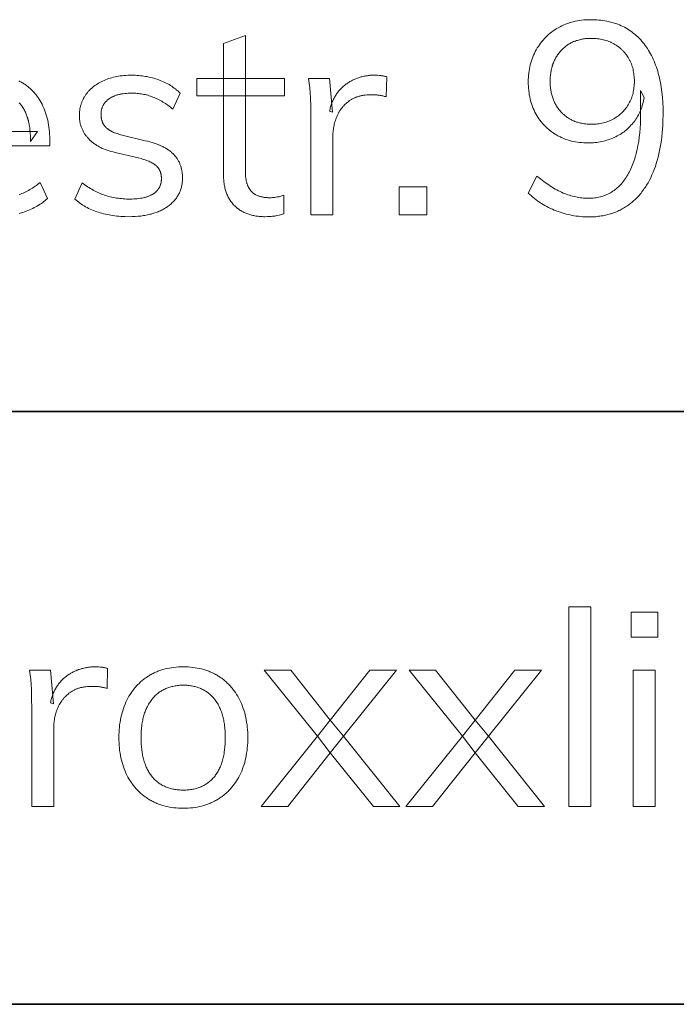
# Model space of a CAD drawing. Header units: millimetres. Extents: x 129 to 629, y 1269 to 1769.
# Tile 40 of 87: x 566 to 573, y 1281 to 1292. Entities that reach past the tile are written whole.
import ezdxf

# ---------------------------------------------------------------- set-up
doc = ezdxf.new("R2010")
doc.units = ezdxf.units.MM
doc.layers.add('ROXX_B.FLEX mini', color=7, linetype='Continuous', true_color=0x000000)

msp = doc.modelspace()

# ---------------------------------------------------------------- linework, layer by layer
at = {"layer": 'ROXX_B.FLEX mini', "lineweight": 0}
for points in [[(572.344, 1291.782), (572.367, 1291.782), (572.39, 1291.781), (572.412, 1291.78), (572.434, 1291.778), (572.456, 1291.776), (572.477, 1291.773), (572.498, 1291.77), (572.519, 1291.766), (572.539, 1291.762), (572.559, 1291.757), (572.579, 1291.752), (572.598, 1291.746), (572.617, 1291.74), (572.636, 1291.733), (572.654, 1291.726), (572.672, 1291.718), (572.69, 1291.709), (572.707, 1291.701), (572.724, 1291.691), (572.741, 1291.682), (572.757, 1291.671), (572.773, 1291.661), (572.789, 1291.649), (572.804, 1291.637), (572.819, 1291.625), (572.834, 1291.612), (572.849, 1291.599), (572.863, 1291.585), (572.876, 1291.571), (572.89, 1291.556), (572.903, 1291.541), (572.916, 1291.525), (572.928, 1291.509), (572.94, 1291.492), (572.952, 1291.475), (572.963, 1291.457), (572.974, 1291.439), (572.984, 1291.421), (572.994, 1291.402), (573.004, 1291.382), (573.013, 1291.363), (573.022, 1291.342), (573.03, 1291.322), (573.038, 1291.301), (573.046, 1291.279), (573.053, 1291.257), (573.06, 1291.235), (573.066, 1291.212), (573.072, 1291.189), (573.078, 1291.165), (573.083, 1291.141), (573.088, 1291.116), (573.093, 1291.091), (573.097, 1291.066), (573.104, 1291.014), (573.11, 1290.96), (573.113, 1290.904), (573.116, 1290.847), (573.117, 1290.788), (573.115, 1290.703), (573.113, 1290.661), (573.111, 1290.62), (573.107, 1290.581), (573.103, 1290.541), (573.099, 1290.503), (573.093, 1290.466), (573.087, 1290.429), (573.08, 1290.393), (573.072, 1290.358), (573.064, 1290.324), (573.055, 1290.29), (573.045, 1290.257), (573.035, 1290.226), (573.023, 1290.194), (573.011, 1290.164), (572.999, 1290.135), (572.985, 1290.106), (572.971, 1290.079), (572.957, 1290.052), (572.941, 1290.027), (572.934, 1290.014), (572.925, 1290.002), (572.917, 1289.99), (572.909, 1289.978), (572.9, 1289.966), (572.892, 1289.955), (572.883, 1289.944), (572.874, 1289.933), (572.865, 1289.922), (572.855, 1289.912), (572.846, 1289.901), (572.836, 1289.891), (572.826, 1289.882), (572.816, 1289.872), (572.806, 1289.863), (572.796, 1289.854), (572.785, 1289.845), (572.775, 1289.836), (572.764, 1289.828), (572.753, 1289.819), (572.742, 1289.811), (572.731, 1289.804), (572.719, 1289.796), (572.708, 1289.789), (572.696, 1289.782), (572.684, 1289.775), (572.672, 1289.769), (572.66, 1289.763), (572.648, 1289.757), (572.636, 1289.751), (572.623, 1289.746), (572.61, 1289.741), (572.597, 1289.736), (572.585, 1289.731), (572.571, 1289.727), (572.558, 1289.723), (572.545, 1289.719), (572.531, 1289.715), (572.518, 1289.712), (572.504, 1289.708), (572.49, 1289.706), (572.476, 1289.703), (572.461, 1289.701), (572.447, 1289.698), (572.432, 1289.697), (572.418, 1289.695), (572.403, 1289.693), (572.388, 1289.692), (572.357, 1289.691), (572.326, 1289.69), (572.304, 1289.691), (572.283, 1289.691), (572.261, 1289.693), (572.239, 1289.694), (572.218, 1289.697), (572.196, 1289.699), (572.174, 1289.703), (572.153, 1289.706), (572.132, 1289.711), (572.11, 1289.716), (572.089, 1289.721), (572.068, 1289.727), (572.046, 1289.733), (572.025, 1289.74), (572.004, 1289.747), (571.983, 1289.755), (571.962, 1289.763), (571.942, 1289.772), (571.922, 1289.781), (571.902, 1289.791), (571.882, 1289.801), (571.863, 1289.812), (571.843, 1289.823), (571.825, 1289.834), (571.806, 1289.846), (571.788, 1289.859), (571.77, 1289.872), (571.753, 1289.885), (571.736, 1289.899), (571.719, 1289.913), (571.702, 1289.928), (571.686, 1289.943), (571.686, 1289.943), (571.778, 1290.124), (571.814, 1290.094), (571.85, 1290.067), (571.886, 1290.041), (571.903, 1290.029), (571.921, 1290.017), (571.938, 1290.006), (571.955, 1289.996), (571.972, 1289.986), (571.989, 1289.977), (572.006, 1289.968), (572.023, 1289.959), (572.04, 1289.952), (572.056, 1289.944), (572.073, 1289.938), (572.089, 1289.931), (572.106, 1289.925), (572.123, 1289.92), (572.139, 1289.915), (572.156, 1289.91), (572.173, 1289.906), (572.189, 1289.902), (572.206, 1289.899), (572.223, 1289.896), (572.24, 1289.894), (572.256, 1289.892), (572.273, 1289.89), (572.29, 1289.889), (572.307, 1289.888), (572.324, 1289.888), (572.34, 1289.888), (572.356, 1289.889), (572.372, 1289.89), (572.388, 1289.892), (572.403, 1289.894), (572.418, 1289.896), (572.433, 1289.899), (572.448, 1289.903), (572.463, 1289.907), (572.477, 1289.911), (572.491, 1289.916), (572.505, 1289.921), (572.519, 1289.927), (572.532, 1289.933), (572.545, 1289.94), (572.558, 1289.947), (572.571, 1289.954), (572.583, 1289.962), (572.596, 1289.971), (572.607, 1289.98), (572.619, 1289.989), (572.631, 1289.999), (572.642, 1290.009), (572.653, 1290.02), (572.664, 1290.031), (572.675, 1290.043), (572.685, 1290.055), (572.695, 1290.068), (572.705, 1290.081), (572.715, 1290.094), (572.724, 1290.108), (572.733, 1290.123), (572.742, 1290.137), (572.751, 1290.153), (572.759, 1290.168), (572.767, 1290.184), (572.775, 1290.201), (572.782, 1290.217), (572.79, 1290.234), (572.797, 1290.252), (572.803, 1290.27), (572.81, 1290.288), (572.816, 1290.307), (572.821, 1290.326), (572.827, 1290.345), (572.832, 1290.365), (572.842, 1290.405), (572.85, 1290.447), (572.858, 1290.491), (572.864, 1290.536), (572.869, 1290.583), (572.873, 1290.631), (572.876, 1290.681), (572.878, 1290.732), (572.878, 1290.785), (572.878, 1290.785), (572.878, 1291.032), (572.878, 1291.032), (572.916, 1290.957), (572.913, 1290.939), (572.909, 1290.921), (572.905, 1290.903), (572.9, 1290.885), (572.895, 1290.868), (572.89, 1290.851), (572.884, 1290.835), (572.877, 1290.818), (572.871, 1290.802), (572.863, 1290.787), (572.855, 1290.772), (572.847, 1290.757), (572.838, 1290.742), (572.829, 1290.728), (572.819, 1290.714), (572.809, 1290.7), (572.798, 1290.687), (572.788, 1290.674), (572.776, 1290.662), (572.765, 1290.649), (572.753, 1290.638), (572.74, 1290.626), (572.728, 1290.615), (572.715, 1290.605), (572.702, 1290.594), (572.688, 1290.585), (572.674, 1290.575), (572.66, 1290.566), (572.645, 1290.557), (572.63, 1290.549), (572.615, 1290.541), (572.599, 1290.534), (572.583, 1290.526), (572.567, 1290.52), (572.551, 1290.514), (572.534, 1290.508), (572.518, 1290.503), (572.501, 1290.498), (572.484, 1290.493), (572.466, 1290.489), (572.449, 1290.486), (572.431, 1290.483), (572.413, 1290.48), (572.395, 1290.478), (572.377, 1290.477), (572.358, 1290.476), (572.34, 1290.475), (572.321, 1290.475), (572.298, 1290.475), (572.275, 1290.476), (572.252, 1290.478), (572.23, 1290.48), (572.208, 1290.483), (572.187, 1290.486), (572.166, 1290.49), (572.145, 1290.495), (572.124, 1290.501), (572.104, 1290.507), (572.084, 1290.513), (572.065, 1290.521), (572.046, 1290.529), (572.036, 1290.533), (572.027, 1290.538), (572.018, 1290.542), (572.008, 1290.547), (571.999, 1290.552), (571.99, 1290.557), (571.973, 1290.567), (571.955, 1290.578), (571.939, 1290.59), (571.93, 1290.596), (571.922, 1290.602), (571.914, 1290.608), (571.907, 1290.614), (571.899, 1290.621), (571.891, 1290.627), (571.884, 1290.634), (571.877, 1290.641), (571.869, 1290.648), (571.862, 1290.655), (571.855, 1290.662), (571.849, 1290.669), (571.842, 1290.677), (571.835, 1290.684), (571.829, 1290.692), (571.823, 1290.7), (571.81, 1290.716), (571.799, 1290.732), (571.787, 1290.749), (571.776, 1290.767), (571.766, 1290.785), (571.756, 1290.803), (571.747, 1290.822), (571.739, 1290.841), (571.731, 1290.861), (571.724, 1290.881), (571.717, 1290.901), (571.711, 1290.922), (571.706, 1290.943), (571.701, 1290.964), (571.697, 1290.986), (571.694, 1291.008), (571.691, 1291.031), (571.689, 1291.054), (571.687, 1291.077), (571.686, 1291.1), (571.686, 1291.124), (571.686, 1291.148), (571.687, 1291.171), (571.689, 1291.194), (571.691, 1291.217), (571.694, 1291.239), (571.698, 1291.261), (571.702, 1291.282), (571.707, 1291.304), (571.713, 1291.325), (571.719, 1291.345), (571.726, 1291.366), (571.733, 1291.386), (571.742, 1291.406), (571.751, 1291.425), (571.76, 1291.444), (571.77, 1291.463), (571.781, 1291.482), (571.793, 1291.499), (571.804, 1291.517), (571.817, 1291.534), (571.83, 1291.55), (571.843, 1291.566), (571.857, 1291.581), (571.871, 1291.596), (571.886, 1291.611), (571.901, 1291.625), (571.917, 1291.638), (571.934, 1291.651), (571.951, 1291.663), (571.968, 1291.675), (571.986, 1291.687), (572.004, 1291.697), (572.023, 1291.708), (572.042, 1291.717), (572.062, 1291.726), (572.082, 1291.734), (572.102, 1291.742), (572.122, 1291.749), (572.143, 1291.755), (572.164, 1291.761), (572.185, 1291.766), (572.207, 1291.77), (572.229, 1291.774), (572.251, 1291.777), (572.274, 1291.779), (572.297, 1291.781), (572.32, 1291.782)], [(569.091, 1289.92), (569.091, 1289.722), (569.079, 1289.718), (569.067, 1289.715), (569.055, 1289.712), (569.043, 1289.709), (569.019, 1289.704), (568.995, 1289.7), (568.983, 1289.698), (568.97, 1289.697), (568.958, 1289.696), (568.945, 1289.695), (568.932, 1289.694), (568.918, 1289.694), (568.89, 1289.693), (568.877, 1289.693), (568.865, 1289.694), (568.853, 1289.694), (568.841, 1289.695), (568.829, 1289.696), (568.817, 1289.697), (568.806, 1289.699), (568.794, 1289.7), (568.783, 1289.702), (568.772, 1289.704), (568.761, 1289.707), (568.75, 1289.709), (568.74, 1289.712), (568.729, 1289.715), (568.719, 1289.718), (568.709, 1289.722), (568.699, 1289.726), (568.689, 1289.73), (568.68, 1289.734), (568.67, 1289.738), (568.661, 1289.743), (568.652, 1289.747), (568.643, 1289.753), (568.634, 1289.758), (568.626, 1289.763), (568.617, 1289.769), (568.609, 1289.775), (568.601, 1289.781), (568.593, 1289.788), (568.585, 1289.794), (568.577, 1289.801), (568.57, 1289.808), (568.562, 1289.816), (568.555, 1289.823), (568.548, 1289.831), (568.542, 1289.839), (568.535, 1289.847), (568.529, 1289.855), (568.523, 1289.864), (568.517, 1289.873), (568.512, 1289.882), (568.507, 1289.891), (568.502, 1289.901), (568.497, 1289.91), (568.492, 1289.92), (568.488, 1289.931), (568.484, 1289.941), (568.48, 1289.952), (568.477, 1289.963), (568.473, 1289.974), (568.47, 1289.985), (568.467, 1289.997), (568.464, 1290.008), (568.462, 1290.02), (568.46, 1290.033), (568.458, 1290.045), (568.456, 1290.058), (568.455, 1290.071), (568.453, 1290.084), (568.452, 1290.097), (568.451, 1290.111), (568.451, 1290.124), (568.45, 1290.153), (568.45, 1290.153), (568.45, 1291.529), (568.45, 1291.529), (568.683, 1291.613), (568.683, 1291.613), (568.683, 1290.184), (568.683, 1290.17), (568.683, 1290.156), (568.684, 1290.143), (568.685, 1290.13), (568.686, 1290.118), (568.688, 1290.105), (568.689, 1290.094), (568.691, 1290.082), (568.693, 1290.071), (568.696, 1290.061), (568.699, 1290.051), (568.7, 1290.046), (568.702, 1290.041), (568.703, 1290.036), (568.705, 1290.032), (568.707, 1290.027), (568.708, 1290.023), (568.71, 1290.018), (568.712, 1290.014), (568.714, 1290.01), (568.718, 1290.002), (568.72, 1289.998), (568.723, 1289.995), (568.725, 1289.991), (568.727, 1289.987), (568.729, 1289.984), (568.732, 1289.98), (568.734, 1289.977), (568.737, 1289.974), (568.739, 1289.97), (568.742, 1289.967), (568.744, 1289.964), (568.747, 1289.961), (568.75, 1289.958), (568.752, 1289.955), (568.755, 1289.953), (568.758, 1289.95), (568.761, 1289.947), (568.764, 1289.945), (568.767, 1289.942), (568.77, 1289.94), (568.773, 1289.938), (568.776, 1289.935), (568.779, 1289.933), (568.783, 1289.931), (568.786, 1289.929), (568.789, 1289.927), (568.793, 1289.925), (568.796, 1289.923), (568.8, 1289.922), (568.803, 1289.92), (568.807, 1289.918), (568.814, 1289.915), (568.821, 1289.913), (568.829, 1289.91), (568.836, 1289.908), (568.844, 1289.906), (568.852, 1289.904), (568.86, 1289.902), (568.868, 1289.9), (568.876, 1289.899), (568.884, 1289.898), (568.892, 1289.897), (568.901, 1289.896), (568.909, 1289.895), (568.918, 1289.895), (568.927, 1289.894), (568.936, 1289.894), (568.957, 1289.894), (568.967, 1289.895), (568.977, 1289.896), (568.986, 1289.896), (568.996, 1289.897), (569.005, 1289.899), (569.022, 1289.902), (569.031, 1289.903), (569.041, 1289.905), (569.05, 1289.908), (569.06, 1289.911), (569.07, 1289.913)], [(572.355, 1291.584), (572.343, 1291.584), (572.331, 1291.583), (572.319, 1291.583), (572.307, 1291.582), (572.295, 1291.581), (572.284, 1291.579), (572.272, 1291.578), (572.261, 1291.576), (572.25, 1291.574), (572.239, 1291.572), (572.228, 1291.569), (572.218, 1291.566), (572.207, 1291.563), (572.197, 1291.56), (572.187, 1291.556), (572.177, 1291.553), (572.167, 1291.549), (572.157, 1291.544), (572.148, 1291.54), (572.138, 1291.535), (572.129, 1291.53), (572.12, 1291.525), (572.111, 1291.519), (572.102, 1291.514), (572.094, 1291.508), (572.085, 1291.501), (572.077, 1291.495), (572.069, 1291.488), (572.061, 1291.481), (572.053, 1291.474), (572.045, 1291.467), (572.038, 1291.459), (572.03, 1291.451), (572.023, 1291.443), (572.016, 1291.435), (572.01, 1291.426), (572.003, 1291.418), (571.997, 1291.409), (571.991, 1291.4), (571.985, 1291.391), (571.98, 1291.382), (571.975, 1291.373), (571.97, 1291.363), (571.965, 1291.354), (571.96, 1291.344), (571.956, 1291.334), (571.952, 1291.324), (571.948, 1291.313), (571.945, 1291.303), (571.941, 1291.292), (571.938, 1291.281), (571.935, 1291.271), (571.932, 1291.259), (571.93, 1291.248), (571.928, 1291.237), (571.926, 1291.225), (571.924, 1291.214), (571.923, 1291.202), (571.921, 1291.19), (571.92, 1291.177), (571.919, 1291.165), (571.919, 1291.153), (571.919, 1291.14), (571.918, 1291.127), (571.919, 1291.114), (571.919, 1291.102), (571.919, 1291.09), (571.92, 1291.077), (571.921, 1291.065), (571.923, 1291.053), (571.924, 1291.042), (571.926, 1291.03), (571.928, 1291.019), (571.93, 1291.007), (571.933, 1290.996), (571.935, 1290.985), (571.938, 1290.974), (571.942, 1290.964), (571.945, 1290.953), (571.949, 1290.943), (571.953, 1290.933), (571.957, 1290.922), (571.961, 1290.913), (571.966, 1290.903), (571.97, 1290.893), (571.975, 1290.884), (571.981, 1290.875), (571.986, 1290.865), (571.992, 1290.856), (571.998, 1290.848), (572.004, 1290.839), (572.011, 1290.831), (572.018, 1290.822), (572.024, 1290.814), (572.032, 1290.806), (572.039, 1290.798), (572.047, 1290.79), (572.054, 1290.783), (572.062, 1290.776), (572.07, 1290.769), (572.079, 1290.762), (572.087, 1290.756), (572.096, 1290.749), (572.104, 1290.743), (572.113, 1290.738), (572.122, 1290.732), (572.131, 1290.727), (572.14, 1290.722), (572.15, 1290.717), (572.16, 1290.712), (572.169, 1290.708), (572.179, 1290.704), (572.189, 1290.7), (572.199, 1290.697), (572.21, 1290.694), (572.22, 1290.69), (572.231, 1290.688), (572.242, 1290.685), (572.253, 1290.683), (572.264, 1290.681), (572.275, 1290.679), (572.286, 1290.677), (572.298, 1290.676), (572.31, 1290.675), (572.321, 1290.674), (572.333, 1290.673), (572.346, 1290.673), (572.358, 1290.673), (572.374, 1290.673), (572.391, 1290.674), (572.407, 1290.675), (572.422, 1290.677), (572.438, 1290.679), (572.453, 1290.681), (572.468, 1290.684), (572.483, 1290.688), (572.498, 1290.692), (572.512, 1290.696), (572.526, 1290.701), (572.54, 1290.706), (572.554, 1290.712), (572.567, 1290.718), (572.581, 1290.725), (572.594, 1290.732), (572.606, 1290.739), (572.619, 1290.747), (572.631, 1290.755), (572.642, 1290.764), (572.654, 1290.773), (572.665, 1290.782), (572.675, 1290.792), (572.686, 1290.802), (572.695, 1290.812), (572.705, 1290.822), (572.714, 1290.833), (572.723, 1290.844), (572.731, 1290.856), (572.74, 1290.868), (572.747, 1290.88), (572.755, 1290.893), (572.762, 1290.906), (572.768, 1290.919), (572.774, 1290.932), (572.78, 1290.946), (572.785, 1290.959), (572.79, 1290.974), (572.794, 1290.988), (572.798, 1291.002), (572.801, 1291.017), (572.804, 1291.032), (572.806, 1291.047), (572.808, 1291.063), (572.81, 1291.078), (572.811, 1291.094), (572.812, 1291.111), (572.812, 1291.127), (572.812, 1291.144), (572.811, 1291.161), (572.81, 1291.178), (572.808, 1291.194), (572.806, 1291.21), (572.804, 1291.225), (572.801, 1291.241), (572.798, 1291.256), (572.794, 1291.271), (572.79, 1291.285), (572.785, 1291.3), (572.78, 1291.314), (572.777, 1291.321), (572.774, 1291.328), (572.771, 1291.334), (572.768, 1291.341), (572.765, 1291.348), (572.762, 1291.354), (572.758, 1291.361), (572.755, 1291.367), (572.747, 1291.38), (572.74, 1291.392), (572.731, 1291.404), (572.727, 1291.41), (572.723, 1291.415), (572.719, 1291.421), (572.714, 1291.426), (572.71, 1291.432), (572.705, 1291.437), (572.7, 1291.443), (572.695, 1291.448), (572.691, 1291.453), (572.686, 1291.458), (572.68, 1291.463), (572.675, 1291.468), (572.67, 1291.472), (572.665, 1291.477), (572.654, 1291.486), (572.642, 1291.495), (572.631, 1291.503), (572.619, 1291.511), (572.606, 1291.519), (572.594, 1291.526), (572.581, 1291.533), (572.574, 1291.537), (572.567, 1291.54), (572.561, 1291.543), (572.554, 1291.546), (572.54, 1291.552), (572.526, 1291.557), (572.512, 1291.561), (572.497, 1291.566), (572.482, 1291.57), (572.467, 1291.573), (572.452, 1291.576), (572.437, 1291.578), (572.421, 1291.58), (572.405, 1291.582), (572.388, 1291.583), (572.372, 1291.584)], [(567.45, 1289.693), (567.405, 1289.694), (567.362, 1289.696), (567.34, 1289.698), (567.319, 1289.7), (567.298, 1289.702), (567.277, 1289.705), (567.257, 1289.708), (567.237, 1289.711), (567.217, 1289.715), (567.198, 1289.719), (567.179, 1289.724), (567.16, 1289.729), (567.142, 1289.734), (567.123, 1289.74), (567.106, 1289.746), (567.088, 1289.752), (567.071, 1289.759), (567.054, 1289.766), (567.037, 1289.773), (567.02, 1289.781), (567.004, 1289.79), (566.988, 1289.798), (566.973, 1289.807), (566.958, 1289.816), (566.943, 1289.826), (566.928, 1289.836), (566.914, 1289.846), (566.9, 1289.857), (566.886, 1289.868), (566.873, 1289.88), (566.873, 1289.88), (566.95, 1290.052), (566.965, 1290.041), (566.979, 1290.031), (566.994, 1290.021), (567.008, 1290.011), (567.023, 1290.001), (567.038, 1289.992), (567.052, 1289.983), (567.067, 1289.975), (567.082, 1289.967), (567.097, 1289.959), (567.112, 1289.952), (567.127, 1289.945), (567.142, 1289.939), (567.157, 1289.933), (567.172, 1289.927), (567.188, 1289.922), (567.203, 1289.916), (567.219, 1289.912), (567.234, 1289.907), (567.25, 1289.903), (567.267, 1289.9), (567.283, 1289.896), (567.3, 1289.893), (567.316, 1289.89), (567.334, 1289.888), (567.351, 1289.886), (567.368, 1289.884), (567.386, 1289.882), (567.404, 1289.881), (567.422, 1289.88), (567.441, 1289.88), (567.459, 1289.88), (567.479, 1289.88), (567.499, 1289.881), (567.518, 1289.882), (567.536, 1289.883), (567.554, 1289.885), (567.571, 1289.888), (567.587, 1289.891), (567.603, 1289.894), (567.611, 1289.896), (567.618, 1289.898), (567.626, 1289.9), (567.633, 1289.902), (567.64, 1289.904), (567.647, 1289.906), (567.654, 1289.909), (567.66, 1289.911), (567.667, 1289.914), (567.673, 1289.917), (567.679, 1289.92), (567.685, 1289.923), (567.691, 1289.926), (567.697, 1289.929), (567.702, 1289.932), (567.707, 1289.936), (567.713, 1289.939), (567.718, 1289.943), (567.723, 1289.947), (567.727, 1289.951), (567.732, 1289.955), (567.736, 1289.959), (567.741, 1289.963), (567.745, 1289.967), (567.749, 1289.971), (567.752, 1289.976), (567.756, 1289.98), (567.759, 1289.985), (567.762, 1289.99), (567.766, 1289.994), (567.768, 1289.999), (567.771, 1290.004), (567.774, 1290.009), (567.776, 1290.015), (567.778, 1290.02), (567.78, 1290.025), (567.782, 1290.031), (567.784, 1290.036), (567.786, 1290.042), (567.787, 1290.048), (567.788, 1290.054), (567.789, 1290.06), (567.79, 1290.066), (567.791, 1290.072), (567.792, 1290.078), (567.792, 1290.085), (567.792, 1290.091), (567.792, 1290.098), (567.792, 1290.103), (567.792, 1290.109), (567.792, 1290.114), (567.791, 1290.119), (567.791, 1290.124), (567.79, 1290.129), (567.79, 1290.134), (567.789, 1290.139), (567.788, 1290.144), (567.787, 1290.148), (567.786, 1290.153), (567.784, 1290.158), (567.783, 1290.162), (567.781, 1290.167), (567.78, 1290.171), (567.778, 1290.175), (567.776, 1290.18), (567.774, 1290.184), (567.772, 1290.188), (567.77, 1290.192), (567.768, 1290.196), (567.765, 1290.2), (567.763, 1290.204), (567.76, 1290.207), (567.757, 1290.211), (567.754, 1290.215), (567.751, 1290.218), (567.748, 1290.222), (567.745, 1290.225), (567.742, 1290.228), (567.738, 1290.232), (567.735, 1290.235), (567.731, 1290.238), (567.727, 1290.241), (567.723, 1290.244), (567.719, 1290.247), (567.715, 1290.25), (567.711, 1290.253), (567.706, 1290.256), (567.701, 1290.259), (567.697, 1290.262), (567.692, 1290.264), (567.681, 1290.27), (567.67, 1290.275), (567.659, 1290.28), (567.646, 1290.285), (567.634, 1290.29), (567.62, 1290.295), (567.607, 1290.3), (567.592, 1290.304), (567.577, 1290.309), (567.545, 1290.317), (567.545, 1290.317), (567.301, 1290.374), (567.279, 1290.379), (567.257, 1290.385), (567.236, 1290.391), (567.216, 1290.398), (567.196, 1290.405), (567.177, 1290.413), (567.167, 1290.417), (567.158, 1290.421), (567.149, 1290.426), (567.14, 1290.43), (567.132, 1290.435), (567.123, 1290.439), (567.115, 1290.444), (567.107, 1290.449), (567.099, 1290.454), (567.091, 1290.459), (567.083, 1290.465), (567.075, 1290.47), (567.068, 1290.476), (567.061, 1290.481), (567.054, 1290.487), (567.047, 1290.493), (567.04, 1290.499), (567.033, 1290.505), (567.027, 1290.511), (567.021, 1290.518), (567.015, 1290.524), (567.009, 1290.531), (567.003, 1290.538), (566.997, 1290.544), (566.992, 1290.551), (566.987, 1290.558), (566.982, 1290.565), (566.977, 1290.572), (566.973, 1290.579), (566.968, 1290.586), (566.964, 1290.594), (566.96, 1290.601), (566.957, 1290.609), (566.953, 1290.616), (566.95, 1290.624), (566.946, 1290.631), (566.943, 1290.639), (566.941, 1290.647), (566.938, 1290.655), (566.936, 1290.663), (566.933, 1290.671), (566.931, 1290.679), (566.93, 1290.687), (566.928, 1290.696), (566.926, 1290.704), (566.925, 1290.713), (566.924, 1290.721), (566.923, 1290.73), (566.923, 1290.738), (566.922, 1290.747), (566.922, 1290.756), (566.922, 1290.765), (566.922, 1290.781), (566.922, 1290.789), (566.923, 1290.796), (566.923, 1290.804), (566.924, 1290.811), (566.925, 1290.819), (566.926, 1290.826), (566.927, 1290.834), (566.928, 1290.841), (566.93, 1290.848), (566.931, 1290.856), (566.933, 1290.863), (566.935, 1290.87), (566.937, 1290.877), (566.939, 1290.884), (566.941, 1290.891), (566.944, 1290.898), (566.946, 1290.904), (566.949, 1290.911), (566.951, 1290.918), (566.954, 1290.924), (566.957, 1290.931), (566.96, 1290.938), (566.964, 1290.944), (566.967, 1290.95), (566.971, 1290.957), (566.974, 1290.963), (566.978, 1290.969), (566.982, 1290.975), (566.986, 1290.981), (566.99, 1290.988), (566.995, 1290.993), (566.999, 1290.999), (567.004, 1291.005), (567.009, 1291.011), (567.013, 1291.017), (567.018, 1291.022), (567.023, 1291.028), (567.028, 1291.033), (567.034, 1291.038), (567.039, 1291.044), (567.044, 1291.049), (567.05, 1291.054), (567.061, 1291.064), (567.073, 1291.073), (567.085, 1291.083), (567.098, 1291.092), (567.111, 1291.1), (567.125, 1291.108), (567.139, 1291.116), (567.153, 1291.124), (567.168, 1291.131), (567.183, 1291.138), (567.199, 1291.145), (567.215, 1291.151), (567.231, 1291.157), (567.248, 1291.162), (567.265, 1291.167), (567.282, 1291.172), (567.3, 1291.176), (567.318, 1291.179), (567.337, 1291.183), (567.355, 1291.185), (567.375, 1291.188), (567.394, 1291.19), (567.414, 1291.191), (567.435, 1291.192), (567.455, 1291.193), (567.476, 1291.193), (567.495, 1291.193), (567.514, 1291.192), (567.533, 1291.191), (567.551, 1291.19), (567.57, 1291.188), (567.588, 1291.186), (567.606, 1291.184), (567.624, 1291.181), (567.642, 1291.178), (567.66, 1291.174), (567.678, 1291.17), (567.695, 1291.166), (567.712, 1291.161), (567.73, 1291.156), (567.747, 1291.15), (567.764, 1291.144), (567.78, 1291.138), (567.797, 1291.131), (567.813, 1291.124), (567.828, 1291.117), (567.844, 1291.109), (567.859, 1291.101), (567.873, 1291.093), (567.888, 1291.085), (567.902, 1291.076), (567.915, 1291.066), (567.929, 1291.057), (567.942, 1291.047), (567.954, 1291.036), (567.967, 1291.026), (567.979, 1291.015), (567.99, 1291.003), (567.99, 1291.003), (567.913, 1290.834), (567.9, 1290.844), (567.887, 1290.855), (567.874, 1290.865), (567.861, 1290.874), (567.848, 1290.883), (567.835, 1290.892), (567.822, 1290.901), (567.808, 1290.909), (567.795, 1290.917), (567.782, 1290.924), (567.769, 1290.931), (567.755, 1290.938), (567.742, 1290.944), (567.729, 1290.95), (567.715, 1290.956), (567.702, 1290.962), (567.688, 1290.967), (567.675, 1290.971), (567.661, 1290.976), (567.647, 1290.98), (567.633, 1290.984), (567.619, 1290.987), (567.605, 1290.99), (567.591, 1290.993), (567.577, 1290.995), (567.563, 1290.997), (567.549, 1290.999), (567.534, 1291.001), (567.52, 1291.002), (567.505, 1291.003), (567.491, 1291.003), (567.476, 1291.003), (567.457, 1291.003), (567.439, 1291.002), (567.421, 1291.001), (567.403, 1291), (567.386, 1290.997), (567.37, 1290.995), (567.362, 1290.993), (567.354, 1290.992), (567.346, 1290.99), (567.339, 1290.988), (567.331, 1290.986), (567.324, 1290.984), (567.317, 1290.982), (567.31, 1290.98), (567.303, 1290.977), (567.296, 1290.975), (567.29, 1290.972), (567.283, 1290.969), (567.277, 1290.967), (567.271, 1290.964), (567.265, 1290.96), (567.259, 1290.957), (567.253, 1290.954), (567.247, 1290.95), (567.242, 1290.947), (567.236, 1290.943), (567.231, 1290.939), (567.226, 1290.935), (567.221, 1290.931), (567.216, 1290.927), (567.212, 1290.923), (567.208, 1290.919), (567.203, 1290.914), (567.199, 1290.91), (567.195, 1290.906), (567.192, 1290.901), (567.188, 1290.896), (567.185, 1290.892), (567.181, 1290.887), (567.178, 1290.882), (567.175, 1290.877), (567.173, 1290.872), (567.17, 1290.867), (567.168, 1290.861), (567.165, 1290.856), (567.163, 1290.851), (567.162, 1290.845), (567.16, 1290.84), (567.158, 1290.834), (567.157, 1290.828), (567.156, 1290.822), (567.154, 1290.816), (567.154, 1290.81), (567.153, 1290.804), (567.152, 1290.798), (567.152, 1290.792), (567.152, 1290.786), (567.151, 1290.779), (567.152, 1290.774), (567.152, 1290.768), (567.152, 1290.763), (567.152, 1290.757), (567.153, 1290.752), (567.153, 1290.747), (567.154, 1290.742), (567.155, 1290.737), (567.156, 1290.732), (567.157, 1290.727), (567.158, 1290.722), (567.159, 1290.718), (567.16, 1290.713), (567.162, 1290.708), (567.163, 1290.704), (567.165, 1290.699), (567.166, 1290.695), (567.168, 1290.691), (567.17, 1290.687), (567.172, 1290.682), (567.174, 1290.678), (567.177, 1290.674), (567.179, 1290.67), (567.181, 1290.667), (567.184, 1290.663), (567.187, 1290.659), (567.189, 1290.656), (567.192, 1290.652), (567.195, 1290.648), (567.198, 1290.645), (567.201, 1290.642), (567.204, 1290.638), (567.208, 1290.635), (567.211, 1290.632), (567.215, 1290.629), (567.219, 1290.626), (567.223, 1290.623), (567.227, 1290.62), (567.231, 1290.617), (567.235, 1290.614), (567.24, 1290.611), (567.244, 1290.608), (567.249, 1290.606), (567.254, 1290.603), (567.258, 1290.6), (567.264, 1290.598), (567.274, 1290.592), (567.285, 1290.587), (567.296, 1290.583), (567.308, 1290.578), (567.321, 1290.574), (567.334, 1290.57), (567.347, 1290.566), (567.361, 1290.562), (567.376, 1290.558), (567.376, 1290.558), (567.62, 1290.498), (567.645, 1290.492), (567.669, 1290.486), (567.693, 1290.48), (567.715, 1290.473), (567.737, 1290.465), (567.758, 1290.458), (567.778, 1290.449), (567.787, 1290.445), (567.797, 1290.441), (567.806, 1290.436), (567.815, 1290.431), (567.824, 1290.427), (567.833, 1290.422), (567.841, 1290.417), (567.849, 1290.412), (567.857, 1290.407), (567.865, 1290.401), (567.873, 1290.396), (567.88, 1290.391), (567.887, 1290.385), (567.894, 1290.379), (567.901, 1290.373), (567.908, 1290.368), (567.914, 1290.362), (567.92, 1290.355), (567.926, 1290.349), (567.932, 1290.343), (567.937, 1290.336), (567.943, 1290.33), (567.948, 1290.323), (567.953, 1290.316), (567.958, 1290.31), (567.962, 1290.303), (567.967, 1290.295), (567.971, 1290.288), (567.975, 1290.281), (567.979, 1290.274), (567.983, 1290.266), (567.986, 1290.258), (567.989, 1290.251), (567.992, 1290.243), (567.995, 1290.235), (567.998, 1290.227), (568.001, 1290.219), (568.003, 1290.211), (568.005, 1290.202), (568.007, 1290.194), (568.009, 1290.185), (568.01, 1290.177), (568.012, 1290.168), (568.013, 1290.159), (568.014, 1290.15), (568.015, 1290.141), (568.016, 1290.132), (568.016, 1290.123), (568.016, 1290.113), (568.016, 1290.104), (568.016, 1290.092), (568.016, 1290.081), (568.015, 1290.07), (568.014, 1290.058), (568.013, 1290.047), (568.011, 1290.037), (568.009, 1290.026), (568.007, 1290.015), (568.004, 1290.005), (568.002, 1289.994), (567.998, 1289.984), (567.995, 1289.974), (567.991, 1289.964), (567.987, 1289.955), (567.983, 1289.945), (567.978, 1289.936), (567.973, 1289.927), (567.968, 1289.917), (567.963, 1289.908), (567.957, 1289.9), (567.951, 1289.891), (567.944, 1289.882), (567.938, 1289.874), (567.931, 1289.866), (567.923, 1289.858), (567.916, 1289.85), (567.908, 1289.842), (567.9, 1289.834), (567.891, 1289.827), (567.883, 1289.819), (567.874, 1289.812), (567.864, 1289.805), (567.855, 1289.798), (567.845, 1289.791), (567.835, 1289.785), (567.824, 1289.779), (567.814, 1289.773), (567.803, 1289.767), (567.792, 1289.761), (567.781, 1289.756), (567.77, 1289.751), (567.758, 1289.746), (567.746, 1289.741), (567.735, 1289.737), (567.722, 1289.733), (567.71, 1289.729), (567.697, 1289.725), (567.684, 1289.721), (567.671, 1289.718), (567.658, 1289.715), (567.645, 1289.712), (567.631, 1289.709), (567.617, 1289.706), (567.603, 1289.704), (567.574, 1289.7), (567.545, 1289.697), (567.514, 1289.695), (567.483, 1289.694)], [(569.378, 1289.713), (569.378, 1290.753), (569.377, 1290.854), (569.374, 1290.956), (569.371, 1291.007), (569.367, 1291.058), (569.362, 1291.108), (569.355, 1291.159), (569.355, 1291.159), (569.576, 1291.159), (569.576, 1291.159), (569.608, 1290.802), (569.576, 1290.811), (569.579, 1290.822), (569.582, 1290.834), (569.585, 1290.846), (569.588, 1290.857), (569.591, 1290.868), (569.595, 1290.879), (569.598, 1290.889), (569.602, 1290.9), (569.606, 1290.91), (569.611, 1290.92), (569.615, 1290.93), (569.62, 1290.94), (569.625, 1290.949), (569.63, 1290.959), (569.635, 1290.968), (569.64, 1290.977), (569.646, 1290.986), (569.651, 1290.995), (569.657, 1291.003), (569.663, 1291.011), (569.669, 1291.02), (569.676, 1291.027), (569.683, 1291.035), (569.689, 1291.043), (569.696, 1291.05), (569.703, 1291.057), (569.711, 1291.064), (569.718, 1291.071), (569.726, 1291.078), (569.734, 1291.084), (569.742, 1291.091), (569.75, 1291.097), (569.759, 1291.103), (569.767, 1291.109), (569.776, 1291.114), (569.784, 1291.119), (569.793, 1291.125), (569.802, 1291.13), (569.81, 1291.134), (569.819, 1291.139), (569.828, 1291.143), (569.837, 1291.148), (569.846, 1291.152), (569.855, 1291.155), (569.864, 1291.159), (569.874, 1291.163), (569.883, 1291.166), (569.892, 1291.169), (569.902, 1291.172), (569.911, 1291.175), (569.921, 1291.177), (569.93, 1291.179), (569.94, 1291.182), (569.95, 1291.184), (569.96, 1291.185), (569.969, 1291.187), (569.979, 1291.188), (569.989, 1291.19), (569.999, 1291.191), (570.009, 1291.192), (570.02, 1291.192), (570.03, 1291.193), (570.04, 1291.193), (570.051, 1291.193), (570.069, 1291.193), (570.087, 1291.192), (570.104, 1291.191), (570.121, 1291.189), (570.129, 1291.188), (570.137, 1291.186), (570.145, 1291.185), (570.153, 1291.183), (570.161, 1291.182), (570.168, 1291.18), (570.176, 1291.178), (570.183, 1291.176), (570.183, 1291.176), (570.177, 1290.963), (570.169, 1290.966), (570.16, 1290.968), (570.152, 1290.971), (570.143, 1290.973), (570.134, 1290.975), (570.125, 1290.977), (570.115, 1290.979), (570.106, 1290.98), (570.096, 1290.982), (570.087, 1290.983), (570.077, 1290.984), (570.066, 1290.985), (570.056, 1290.985), (570.046, 1290.986), (570.025, 1290.986), (570.006, 1290.986), (569.988, 1290.985), (569.971, 1290.984), (569.954, 1290.982), (569.937, 1290.98), (569.929, 1290.978), (569.921, 1290.977), (569.913, 1290.975), (569.905, 1290.973), (569.897, 1290.972), (569.89, 1290.97), (569.882, 1290.967), (569.875, 1290.965), (569.868, 1290.963), (569.861, 1290.96), (569.854, 1290.958), (569.847, 1290.955), (569.84, 1290.952), (569.834, 1290.949), (569.827, 1290.946), (569.821, 1290.943), (569.814, 1290.939), (569.808, 1290.936), (569.802, 1290.932), (569.796, 1290.928), (569.79, 1290.924), (569.785, 1290.92), (569.774, 1290.912), (569.763, 1290.903), (569.752, 1290.894), (569.743, 1290.885), (569.733, 1290.875), (569.728, 1290.87), (569.724, 1290.865), (569.719, 1290.86), (569.715, 1290.855), (569.711, 1290.85), (569.706, 1290.845), (569.702, 1290.84), (569.698, 1290.834), (569.695, 1290.829), (569.691, 1290.823), (569.687, 1290.818), (569.684, 1290.812), (569.68, 1290.806), (569.677, 1290.801), (569.67, 1290.789), (569.664, 1290.777), (569.658, 1290.764), (569.653, 1290.752), (569.648, 1290.739), (569.643, 1290.726), (569.639, 1290.713), (569.634, 1290.7), (569.631, 1290.687), (569.627, 1290.674), (569.624, 1290.661), (569.621, 1290.647), (569.619, 1290.634), (569.617, 1290.62), (569.615, 1290.607), (569.614, 1290.593), (569.612, 1290.579), (569.612, 1290.566), (569.611, 1290.552), (569.611, 1290.538), (569.611, 1290.538), (569.611, 1289.713), (569.611, 1289.713)], [(568.169, 1290.975), (568.169, 1291.159), (569.097, 1291.159), (569.097, 1290.975)], [(570.315, 1290.009), (570.611, 1290.009), (570.611, 1289.713), (570.315, 1289.713)], [(572.117, 1283.439), (572.117, 1285.554), (572.35, 1285.554), (572.35, 1283.439)], [(572.777, 1285.497), (573.062, 1285.497), (573.062, 1285.232), (572.777, 1285.232)], [(566.416, 1283.439), (566.416, 1284.479), (566.415, 1284.58), (566.412, 1284.682), (566.409, 1284.733), (566.405, 1284.784), (566.399, 1284.834), (566.393, 1284.885), (566.393, 1284.885), (566.614, 1284.885), (566.614, 1284.885), (566.646, 1284.528), (566.614, 1284.537), (566.617, 1284.549), (566.619, 1284.56), (566.622, 1284.572), (566.626, 1284.583), (566.629, 1284.594), (566.633, 1284.605), (566.636, 1284.615), (566.64, 1284.626), (566.644, 1284.636), (566.648, 1284.646), (566.653, 1284.656), (566.657, 1284.666), (566.662, 1284.676), (566.667, 1284.685), (566.672, 1284.694), (566.678, 1284.703), (566.683, 1284.712), (566.689, 1284.721), (566.695, 1284.729), (566.701, 1284.738), (566.707, 1284.746), (566.714, 1284.754), (566.72, 1284.761), (566.727, 1284.769), (566.734, 1284.776), (566.741, 1284.784), (566.749, 1284.791), (566.756, 1284.797), (566.764, 1284.804), (566.772, 1284.811), (566.78, 1284.817), (566.788, 1284.823), (566.796, 1284.829), (566.805, 1284.835), (566.813, 1284.84), (566.822, 1284.846), (566.831, 1284.851), (566.839, 1284.856), (566.848, 1284.86), (566.857, 1284.865), (566.866, 1284.869), (566.875, 1284.874), (566.884, 1284.878), (566.893, 1284.882), (566.902, 1284.885), (566.911, 1284.889), (566.921, 1284.892), (566.93, 1284.895), (566.939, 1284.898), (566.949, 1284.901), (566.958, 1284.903), (566.968, 1284.906), (566.978, 1284.908), (566.987, 1284.91), (566.997, 1284.912), (567.007, 1284.913), (567.017, 1284.915), (567.027, 1284.916), (567.037, 1284.917), (567.047, 1284.918), (567.057, 1284.918), (567.068, 1284.919), (567.078, 1284.919), (567.088, 1284.919), (567.107, 1284.919), (567.125, 1284.918), (567.142, 1284.917), (567.159, 1284.915), (567.167, 1284.914), (567.175, 1284.913), (567.183, 1284.911), (567.191, 1284.91), (567.198, 1284.908), (567.206, 1284.906), (567.213, 1284.904), (567.221, 1284.902), (567.221, 1284.902), (567.215, 1284.689), (567.207, 1284.692), (567.198, 1284.695), (567.189, 1284.697), (567.181, 1284.699), (567.172, 1284.701), (567.162, 1284.703), (567.153, 1284.705), (567.144, 1284.706), (567.134, 1284.708), (567.124, 1284.709), (567.114, 1284.71), (567.104, 1284.711), (567.094, 1284.711), (567.084, 1284.712), (567.062, 1284.712), (567.044, 1284.712), (567.026, 1284.711), (567.008, 1284.71), (566.991, 1284.708), (566.975, 1284.706), (566.967, 1284.704), (566.959, 1284.703), (566.951, 1284.701), (566.943, 1284.7), (566.935, 1284.698), (566.928, 1284.696), (566.92, 1284.694), (566.913, 1284.691), (566.906, 1284.689), (566.899, 1284.686), (566.892, 1284.684), (566.885, 1284.681), (566.878, 1284.678), (566.871, 1284.675), (566.865, 1284.672), (566.858, 1284.669), (566.852, 1284.665), (566.846, 1284.662), (566.84, 1284.658), (566.834, 1284.654), (566.828, 1284.65), (566.822, 1284.646), (566.811, 1284.638), (566.801, 1284.629), (566.79, 1284.62), (566.78, 1284.611), (566.771, 1284.601), (566.761, 1284.592), (566.757, 1284.587), (566.753, 1284.581), (566.748, 1284.576), (566.744, 1284.571), (566.74, 1284.566), (566.736, 1284.56), (566.732, 1284.555), (566.728, 1284.549), (566.721, 1284.538), (566.714, 1284.527), (566.708, 1284.515), (566.701, 1284.503), (566.696, 1284.491), (566.69, 1284.478), (566.685, 1284.465), (566.68, 1284.452), (566.676, 1284.439), (566.672, 1284.426), (566.668, 1284.413), (566.665, 1284.4), (566.662, 1284.387), (566.659, 1284.373), (566.657, 1284.36), (566.655, 1284.347), (566.653, 1284.333), (566.651, 1284.319), (566.65, 1284.306), (566.649, 1284.292), (566.649, 1284.278), (566.649, 1284.264), (566.649, 1284.264), (566.649, 1283.439), (566.649, 1283.439)], [(568.025, 1283.419), (568, 1283.42), (567.974, 1283.421), (567.949, 1283.423), (567.925, 1283.425), (567.901, 1283.428), (567.877, 1283.432), (567.854, 1283.437), (567.832, 1283.442), (567.809, 1283.448), (567.798, 1283.452), (567.787, 1283.455), (567.776, 1283.459), (567.766, 1283.463), (567.755, 1283.467), (567.745, 1283.471), (567.734, 1283.475), (567.724, 1283.48), (567.714, 1283.485), (567.704, 1283.49), (567.694, 1283.495), (567.684, 1283.5), (567.674, 1283.506), (567.655, 1283.517), (567.646, 1283.523), (567.636, 1283.529), (567.627, 1283.535), (567.618, 1283.542), (567.609, 1283.548), (567.601, 1283.555), (567.592, 1283.562), (567.583, 1283.569), (567.575, 1283.576), (567.567, 1283.583), (567.559, 1283.591), (567.551, 1283.598), (567.543, 1283.606), (567.535, 1283.614), (567.528, 1283.622), (567.52, 1283.63), (567.513, 1283.639), (567.506, 1283.647), (567.499, 1283.656), (567.492, 1283.665), (567.486, 1283.674), (567.479, 1283.683), (567.473, 1283.692), (567.46, 1283.711), (567.448, 1283.73), (567.437, 1283.75), (567.426, 1283.771), (567.416, 1283.792), (567.406, 1283.814), (567.397, 1283.836), (567.389, 1283.859), (567.381, 1283.882), (567.374, 1283.906), (567.368, 1283.93), (567.362, 1283.955), (567.357, 1283.98), (567.353, 1284.005), (567.349, 1284.032), (567.346, 1284.058), (567.344, 1284.085), (567.343, 1284.113), (567.342, 1284.141), (567.341, 1284.169), (567.342, 1284.197), (567.343, 1284.225), (567.344, 1284.252), (567.346, 1284.279), (567.349, 1284.305), (567.353, 1284.331), (567.357, 1284.357), (567.362, 1284.382), (567.368, 1284.406), (567.374, 1284.43), (567.381, 1284.454), (567.389, 1284.477), (567.397, 1284.5), (567.406, 1284.522), (567.416, 1284.544), (567.426, 1284.566), (567.437, 1284.586), (567.448, 1284.607), (567.46, 1284.626), (567.473, 1284.646), (567.479, 1284.655), (567.486, 1284.664), (567.492, 1284.673), (567.499, 1284.682), (567.506, 1284.691), (567.513, 1284.699), (567.52, 1284.708), (567.528, 1284.716), (567.535, 1284.724), (567.543, 1284.732), (567.551, 1284.74), (567.559, 1284.747), (567.567, 1284.755), (567.575, 1284.762), (567.583, 1284.769), (567.592, 1284.776), (567.601, 1284.783), (567.609, 1284.79), (567.618, 1284.797), (567.627, 1284.803), (567.636, 1284.809), (567.646, 1284.815), (567.655, 1284.821), (567.665, 1284.827), (567.674, 1284.833), (567.684, 1284.838), (567.694, 1284.844), (567.704, 1284.849), (567.714, 1284.854), (567.724, 1284.858), (567.734, 1284.863), (567.745, 1284.867), (567.755, 1284.872), (567.766, 1284.876), (567.776, 1284.88), (567.787, 1284.883), (567.798, 1284.887), (567.809, 1284.89), (567.832, 1284.896), (567.854, 1284.902), (567.877, 1284.906), (567.901, 1284.91), (567.925, 1284.913), (567.949, 1284.916), (567.974, 1284.918), (568, 1284.919), (568.025, 1284.919), (568.051, 1284.919), (568.076, 1284.918), (568.101, 1284.916), (568.125, 1284.913), (568.149, 1284.91), (568.173, 1284.906), (568.196, 1284.902), (568.219, 1284.896), (568.241, 1284.89), (568.252, 1284.887), (568.263, 1284.883), (568.274, 1284.88), (568.284, 1284.876), (568.295, 1284.872), (568.306, 1284.867), (568.316, 1284.863), (568.326, 1284.858), (568.336, 1284.854), (568.347, 1284.849), (568.357, 1284.844), (568.366, 1284.838), (568.376, 1284.833), (568.386, 1284.827), (568.395, 1284.821), (568.405, 1284.815), (568.414, 1284.809), (568.423, 1284.803), (568.432, 1284.797), (568.441, 1284.79), (568.45, 1284.783), (568.458, 1284.776), (568.467, 1284.769), (568.475, 1284.762), (568.483, 1284.755), (568.491, 1284.747), (568.499, 1284.74), (568.507, 1284.732), (568.515, 1284.724), (568.522, 1284.716), (568.53, 1284.708), (568.537, 1284.699), (568.544, 1284.691), (568.551, 1284.682), (568.558, 1284.673), (568.564, 1284.664), (568.577, 1284.646), (568.59, 1284.626), (568.602, 1284.607), (568.613, 1284.586), (568.624, 1284.566), (568.635, 1284.544), (568.644, 1284.522), (568.653, 1284.5), (568.661, 1284.477), (568.669, 1284.454), (568.676, 1284.43), (568.682, 1284.406), (568.688, 1284.382), (568.693, 1284.357), (568.697, 1284.331), (568.701, 1284.305), (568.704, 1284.279), (568.706, 1284.252), (568.708, 1284.225), (568.709, 1284.197), (568.709, 1284.169), (568.709, 1284.141), (568.708, 1284.113), (568.706, 1284.085), (568.704, 1284.058), (568.701, 1284.032), (568.697, 1284.005), (568.693, 1283.98), (568.688, 1283.955), (568.682, 1283.93), (568.676, 1283.906), (568.669, 1283.882), (568.661, 1283.859), (568.653, 1283.836), (568.644, 1283.814), (568.635, 1283.792), (568.624, 1283.771), (568.613, 1283.75), (568.602, 1283.73), (568.59, 1283.711), (568.577, 1283.692), (568.564, 1283.674), (568.558, 1283.665), (568.551, 1283.656), (568.544, 1283.647), (568.537, 1283.639), (568.53, 1283.63), (568.522, 1283.622), (568.515, 1283.614), (568.507, 1283.606), (568.499, 1283.598), (568.491, 1283.591), (568.483, 1283.583), (568.475, 1283.576), (568.467, 1283.569), (568.458, 1283.562), (568.45, 1283.555), (568.441, 1283.548), (568.432, 1283.542), (568.423, 1283.535), (568.414, 1283.529), (568.405, 1283.523), (568.395, 1283.517), (568.376, 1283.506), (568.366, 1283.5), (568.357, 1283.495), (568.347, 1283.49), (568.336, 1283.485), (568.326, 1283.48), (568.316, 1283.475), (568.306, 1283.471), (568.295, 1283.467), (568.284, 1283.463), (568.274, 1283.459), (568.263, 1283.455), (568.252, 1283.452), (568.241, 1283.448), (568.219, 1283.442), (568.196, 1283.437), (568.173, 1283.432), (568.149, 1283.428), (568.125, 1283.425), (568.101, 1283.423), (568.076, 1283.421), (568.051, 1283.42)], [(569.134, 1283.439), (568.85, 1283.439), (569.45, 1284.183), (569.585, 1284.353), (570.005, 1284.885), (570.289, 1284.885), (569.726, 1284.183), (569.585, 1284.008)], [(570.042, 1283.439), (569.585, 1284.008), (569.45, 1284.183), (568.884, 1284.885), (569.166, 1284.885), (569.585, 1284.353), (569.726, 1284.183), (570.321, 1283.439)], [(570.671, 1283.439), (570.387, 1283.439), (570.987, 1284.183), (571.123, 1284.353), (571.542, 1284.885), (571.827, 1284.885), (571.264, 1284.183), (571.123, 1284.008)], [(571.58, 1283.439), (571.123, 1284.008), (570.987, 1284.183), (570.422, 1284.885), (570.703, 1284.885), (571.123, 1284.353), (571.264, 1284.183), (571.858, 1283.439)], [(572.801, 1283.439), (572.801, 1284.885), (573.034, 1284.885), (573.034, 1283.439)], [(568.025, 1283.612), (568.038, 1283.612), (568.051, 1283.612), (568.064, 1283.613), (568.077, 1283.614), (568.089, 1283.615), (568.102, 1283.617), (568.114, 1283.618), (568.125, 1283.62), (568.137, 1283.623), (568.149, 1283.625), (568.16, 1283.628), (568.171, 1283.632), (568.182, 1283.635), (568.193, 1283.639), (568.203, 1283.643), (568.214, 1283.647), (568.224, 1283.652), (568.234, 1283.657), (568.244, 1283.662), (568.253, 1283.667), (568.263, 1283.673), (568.272, 1283.679), (568.281, 1283.685), (568.29, 1283.692), (568.299, 1283.699), (568.307, 1283.706), (568.315, 1283.713), (568.324, 1283.721), (568.332, 1283.729), (568.339, 1283.737), (568.347, 1283.745), (568.354, 1283.754), (568.361, 1283.763), (568.368, 1283.772), (568.375, 1283.782), (568.381, 1283.792), (568.388, 1283.802), (568.394, 1283.812), (568.399, 1283.822), (568.405, 1283.833), (568.41, 1283.844), (568.415, 1283.856), (568.42, 1283.867), (568.425, 1283.879), (568.429, 1283.891), (568.434, 1283.903), (568.437, 1283.916), (568.441, 1283.929), (568.445, 1283.942), (568.448, 1283.955), (568.451, 1283.969), (568.454, 1283.983), (568.457, 1283.997), (568.459, 1284.011), (568.463, 1284.041), (568.466, 1284.071), (568.469, 1284.103), (568.47, 1284.136), (568.47, 1284.169), (568.47, 1284.202), (568.469, 1284.234), (568.466, 1284.265), (568.463, 1284.295), (568.461, 1284.31), (568.459, 1284.324), (568.456, 1284.338), (568.454, 1284.352), (568.451, 1284.366), (568.448, 1284.379), (568.444, 1284.393), (568.441, 1284.406), (568.437, 1284.418), (568.433, 1284.431), (568.429, 1284.443), (568.424, 1284.455), (568.42, 1284.467), (568.415, 1284.478), (568.41, 1284.489), (568.404, 1284.5), (568.399, 1284.511), (568.393, 1284.522), (568.387, 1284.532), (568.38, 1284.542), (568.374, 1284.552), (568.367, 1284.562), (568.36, 1284.571), (568.353, 1284.58), (568.345, 1284.589), (568.338, 1284.597), (568.33, 1284.606), (568.322, 1284.614), (568.314, 1284.621), (568.305, 1284.629), (568.297, 1284.636), (568.288, 1284.643), (568.279, 1284.649), (568.27, 1284.656), (568.261, 1284.662), (568.251, 1284.668), (568.242, 1284.673), (568.232, 1284.678), (568.222, 1284.683), (568.212, 1284.688), (568.202, 1284.692), (568.191, 1284.696), (568.18, 1284.7), (568.17, 1284.704), (568.158, 1284.707), (568.147, 1284.71), (568.136, 1284.712), (568.124, 1284.715), (568.112, 1284.717), (568.101, 1284.719), (568.088, 1284.72), (568.076, 1284.722), (568.064, 1284.723), (568.051, 1284.723), (568.038, 1284.724), (568.025, 1284.724), (568.012, 1284.724), (567.999, 1284.723), (567.987, 1284.723), (567.974, 1284.722), (567.962, 1284.72), (567.95, 1284.719), (567.938, 1284.717), (567.926, 1284.715), (567.914, 1284.712), (567.903, 1284.71), (567.891, 1284.707), (567.88, 1284.704), (567.869, 1284.7), (567.859, 1284.696), (567.848, 1284.692), (567.838, 1284.688), (567.828, 1284.683), (567.818, 1284.678), (567.808, 1284.673), (567.798, 1284.668), (567.789, 1284.662), (567.779, 1284.656), (567.77, 1284.649), (567.761, 1284.643), (567.753, 1284.636), (567.744, 1284.629), (567.736, 1284.621), (567.727, 1284.614), (567.719, 1284.606), (567.711, 1284.597), (567.704, 1284.589), (567.696, 1284.58), (567.689, 1284.571), (567.682, 1284.562), (567.675, 1284.552), (567.668, 1284.542), (567.662, 1284.532), (567.655, 1284.522), (567.65, 1284.511), (567.644, 1284.5), (567.638, 1284.489), (567.633, 1284.478), (567.628, 1284.467), (567.623, 1284.455), (567.619, 1284.443), (567.614, 1284.431), (567.61, 1284.418), (567.607, 1284.406), (567.603, 1284.393), (567.6, 1284.379), (567.596, 1284.366), (567.594, 1284.352), (567.591, 1284.338), (567.588, 1284.324), (567.586, 1284.31), (567.584, 1284.295), (567.581, 1284.265), (567.579, 1284.234), (567.577, 1284.202), (567.577, 1284.169), (567.577, 1284.136), (567.579, 1284.103), (567.581, 1284.071), (567.584, 1284.041), (567.588, 1284.011), (567.591, 1283.997), (567.593, 1283.983), (567.596, 1283.969), (567.599, 1283.955), (567.602, 1283.942), (567.606, 1283.929), (567.61, 1283.916), (567.614, 1283.903), (567.618, 1283.891), (567.622, 1283.879), (567.627, 1283.867), (567.632, 1283.856), (567.637, 1283.844), (567.642, 1283.833), (567.648, 1283.822), (567.654, 1283.812), (567.66, 1283.802), (567.666, 1283.792), (567.672, 1283.782), (567.679, 1283.772), (567.686, 1283.763), (567.693, 1283.754), (567.7, 1283.745), (567.708, 1283.737), (567.716, 1283.729), (567.724, 1283.721), (567.732, 1283.713), (567.74, 1283.706), (567.749, 1283.699), (567.757, 1283.692), (567.766, 1283.685), (567.775, 1283.679), (567.785, 1283.673), (567.794, 1283.667), (567.804, 1283.662), (567.814, 1283.657), (567.824, 1283.652), (567.834, 1283.647), (567.845, 1283.643), (567.855, 1283.639), (567.866, 1283.635), (567.877, 1283.632), (567.889, 1283.628), (567.9, 1283.625), (567.912, 1283.623), (567.924, 1283.62), (567.936, 1283.618), (567.948, 1283.617), (567.96, 1283.615), (567.973, 1283.614), (567.986, 1283.613), (567.999, 1283.612), (568.012, 1283.612)]]:
    msp.add_lwpolyline(points, close=True, dxfattribs=at)
for points in [[(566.28, 1291.133), (566.289, 1291.128), (566.298, 1291.123), (566.307, 1291.118), (566.315, 1291.113), (566.324, 1291.108), (566.333, 1291.103), (566.341, 1291.097), (566.349, 1291.092), (566.357, 1291.086), (566.365, 1291.08), (566.373, 1291.074), (566.381, 1291.068), (566.389, 1291.061), (566.396, 1291.055), (566.404, 1291.048), (566.411, 1291.041), (566.418, 1291.034), (566.425, 1291.027), (566.432, 1291.02), (566.439, 1291.013), (566.446, 1291.005), (566.452, 1290.997), (566.459, 1290.99), (566.465, 1290.982), (566.471, 1290.974), (566.477, 1290.965), (566.483, 1290.957), (566.489, 1290.948), (566.494, 1290.94), (566.505, 1290.922), (566.516, 1290.904), (566.526, 1290.885), (566.535, 1290.865), (566.544, 1290.845), (566.552, 1290.825), (566.56, 1290.804), (566.567, 1290.783), (566.574, 1290.761), (566.58, 1290.738), (566.585, 1290.715), (566.59, 1290.692), (566.594, 1290.668), (566.598, 1290.643), (566.601, 1290.618), (566.604, 1290.593), (566.606, 1290.567), (566.607, 1290.54), (566.608, 1290.513), (566.608, 1290.486), (566.608, 1290.443), (566.608, 1290.443), (565.517, 1290.443)], [(565.517, 1290.595), (566.476, 1290.595), (566.476, 1290.595), (566.402, 1290.489), (566.402, 1290.52), (566.401, 1290.55), (566.4, 1290.58), (566.397, 1290.608), (566.396, 1290.622), (566.394, 1290.636), (566.392, 1290.649), (566.39, 1290.662), (566.388, 1290.675), (566.385, 1290.688), (566.383, 1290.7), (566.38, 1290.713), (566.376, 1290.725), (566.373, 1290.736), (566.369, 1290.748), (566.365, 1290.759), (566.361, 1290.77), (566.357, 1290.781), (566.353, 1290.792), (566.348, 1290.802), (566.343, 1290.812), (566.338, 1290.822), (566.332, 1290.832), (566.327, 1290.841), (566.321, 1290.851), (566.315, 1290.86), (566.309, 1290.868), (566.302, 1290.877), (566.296, 1290.885), (566.289, 1290.893), (566.282, 1290.901)], [(566.282, 1289.927), (566.297, 1289.933), (566.311, 1289.938), (566.326, 1289.944), (566.34, 1289.951), (566.354, 1289.958), (566.368, 1289.965), (566.382, 1289.972), (566.396, 1289.98), (566.41, 1289.988), (566.424, 1289.997), (566.438, 1290.006), (566.451, 1290.015), (566.465, 1290.024), (566.478, 1290.034), (566.492, 1290.045), (566.505, 1290.055), (566.505, 1290.055), (566.583, 1289.885), (566.57, 1289.874), (566.558, 1289.864), (566.545, 1289.853), (566.532, 1289.843), (566.518, 1289.833), (566.504, 1289.824), (566.489, 1289.815), (566.474, 1289.806), (566.459, 1289.797), (566.443, 1289.789), (566.427, 1289.781), (566.41, 1289.773), (566.393, 1289.766), (566.376, 1289.758), (566.358, 1289.751), (566.34, 1289.745), (566.321, 1289.738), (566.303, 1289.733), (566.284, 1289.727)]]:
    msp.add_lwpolyline(points, dxfattribs=at)
at = {"layer": 'ROXX_B.FLEX mini', "color": 18, "lineweight": 35, "true_color": 0x000000}
for points in [[(555.891, 1287.626), (623.013, 1287.626)], [(555.891, 1281.34), (623.013, 1281.34)]]:
    msp.add_lwpolyline(points, dxfattribs=at)

doc.saveas('drawing.dxf')
